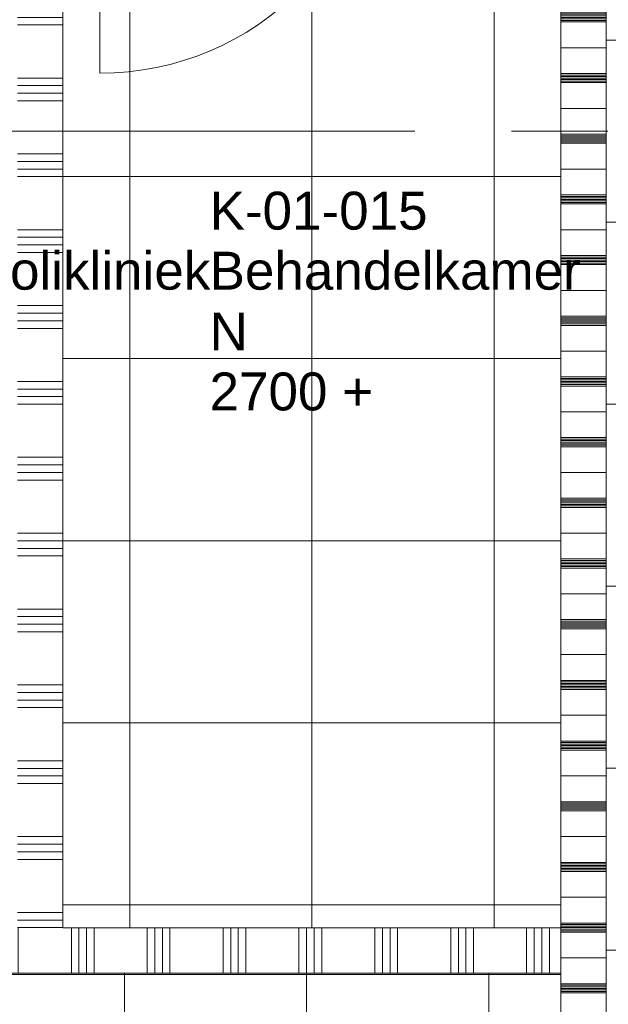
# Model space of a CAD drawing. Header units: millimetres. Extents: x 83969 to 141394, y 139608 to 176267.
# Tile 21 of 40: x 110943 to 112882, y 168722 to 171967. Entities that reach past the tile are written whole.
import ezdxf
from ezdxf.enums import TextEntityAlignment as Align

# ---------------------------------------------------------------- set-up
doc = ezdxf.new("R2010")
doc.units = ezdxf.units.MM
doc.header["$LTSCALE"] = 50
doc.linetypes.add('CENTER', pattern=[50.8, 31.75, -6.35, 6.35, -6.35])
for name, color, linetype in [('00---0--FM-RUIMTENR', 7, 'Continuous'), ('AT$1A---_BWDTEKST', 7, 'Continuous'), ('AT$1A---_PLAFONDHOOGTE', 7, 'Continuous'), ('AT$1A---_TEKST', 7, 'Continuous'), ('AT$1A---_ZONETEKST', 7, 'Continuous')]:
    doc.layers.add(name, color=color, linetype=linetype)
for name, color, linetype, lineweight in [('AA$1A---_ARCEER', 1, 'Continuous', 18), ('AL$7A---_STRAMIEN', 8, 'CENTER', 9), ('AL22----_BINNENWAND', 7, 'Continuous', 9), ('AL32----_BINNENKOZIJN', 3, 'Continuous', 9), ('AL35----_PLAFONDS', 16, 'Continuous', 9)]:
    doc.layers.add(name, color=color, linetype=linetype, lineweight=lineweight)
doc.styles.add('FM_TEKST', font='arial.ttf')

# ---------------------------------------------------------------- blocks, each defined once
blk = doc.blocks.new('32_LUMC_MOD_standaard kozijn_houten draaideur_enkel - 900x2108mm_56_17_x170mm-10041635-bwd N-01')
at = {"layer": 'AL32----_BINNENKOZIJN'}
blk.add_line((465, 79), (465, 1009), dxfattribs=at)
blk.add_arc((465, 79), 930, 90, 180, dxfattribs=at)
blk = doc.blocks.new('FM_RM4')
for tag, p, flags in [('BEDRIJFSORGAAN', (0, -1378.1), 1), ('RUIMTESOORT', (-5, -1668.1), 1), ('GEBRUIK', (-40, -1963.1), 1), ('OPPERVLAKTE', (-35, -2248.1), 9), ('VLOEROPP', (-55, -2518.1), 9), ('OMTREK', (-40, -2803.1), 9), ('HANDLE', (-50, -3118.1), 9), ('VLRHANDLE', (-55, -3383.1), 9), ('HANDLEBLOK', (-50, -3673.1), 9)]:
    blk.add_attdef(tag, p, '', height=125, dxfattribs=dict(flags=flags))
at = {"layer": 'AT$1A---_BWDTEKST', "style": 'FM_TEKST'}
blk.add_attdef('BOUWDEEL', text='', height=125, dxfattribs=at).set_placement((0, -398.1), align=Align.MIDDLE_LEFT)
at = {"layer": 'AT$1A---_PLAFONDHOOGTE', "style": 'FM_TEKST'}
blk.add_attdef('PLAFONDHOOGTE', text='', height=125, dxfattribs=at).set_placement((0, -595.8), align=Align.MIDDLE_LEFT)
at = {"layer": 'AT$1A---_TEKST', "style": 'FM_TEKST'}
blk.add_attdef('RUIMTENAAM', text='', height=125, dxfattribs=at).set_placement((0, -197.8), align=Align.MIDDLE_LEFT)
at = {"layer": 'AT$1A---_ZONETEKST', "style": 'FM_TEKST'}
blk.add_attdef('RUIMTENR', text='', height=125, dxfattribs=at).set_placement((0, 0), align=Align.MIDDLE_LEFT)

msp = doc.modelspace()

# ---------------------------------------------------------------- hatches: boundary and pattern name
at = {"layer": 'AA$1A---_ARCEER'}
h = msp.add_hatch(dxfattribs=at)
h.set_pattern_fill('FP_162', color=256, angle=270, style=0, pattern_type=2)
h.set_pattern_definition([(180, (111085, 170950), (-3e-14, -250), []), (180, (111085, 170975), (-3e-14, -250), []), (180, (111085, 171000), (-3e-14, -250), []), (180, (111085, 171025), (-3e-14, -250), [])])
h.paths.add_polyline_path([(111085, 168975), (111085, 172725), (110935, 172725), (110935, 168975)], flags=0)
h = msp.add_hatch(dxfattribs=at)
h.set_pattern_fill('LOOD', color=256, angle=270, style=0, pattern_type=2)
h.set_pattern_definition([(180, (112875, 169275), (-1e-12, -200), []), (180, (112875, 169360), (-1e-12, -200), []), (180, (112875, 169365), (-1e-12, -200), []), (180, (112875, 169370), (-1e-12, -200), []), (180, (112875, 169375), (-1e-12, -200), []), (180, (112875, 169380), (-1e-12, -200), []), (180, (112875, 169385), (-1e-12, -200), []), (180, (112875, 169390), (-1e-12, -200), [])])
h.paths.add_polyline_path([(112725, 165825), (112875, 165825), (112875, 172725), (112725, 172725), (112725, 166769)], flags=0)
h = msp.add_hatch(dxfattribs=at)
h.set_pattern_fill('FP_159', color=256, angle=-90, style=0, pattern_type=2)
h.set_pattern_definition([(270, (109687.5, 168975), (250, 2e-14), []), (270, (109662.5, 168975), (250, 2e-14), []), (270, (109637.5, 168975), (250, 2e-14), []), (270, (109612.5, 168975), (250, 2e-14), [])])
h.paths.add_polyline_path([(108301.9, 168825), (112725, 168825), (112725, 168975), (108196, 168975), (108196, 168825)], flags=0)
h.paths.add_polyline_path([(106850, 168825), (106904, 168825), (106904, 168975), (106850, 168975)], flags=0)
at = {"layer": 'AL35----_PLAFONDS'}
h = msp.add_hatch(dxfattribs=at)
h.set_pattern_fill('FP_7', color=256, style=0, pattern_type=2)
h.set_pattern_definition([(270, (111905, 170850), (-600, -4e-14), []), (180, (111905, 170850), (7e-14, 600), [])])
h.paths.add_polyline_path([(111085, 168975), (112725, 168975), (112725, 172725), (111085, 172725), (111085, 171165.9)], flags=0)
h = msp.add_hatch(dxfattribs=at)
h.set_pattern_fill('FP_11', color=256, style=0, pattern_type=2)
h.set_pattern_definition([(0, (116550, 170100), (0, -600), []), (270, (116550, 170100), (-600, -4e-14), [])])
h.paths.add_polyline_path([(112875, 167475), (116635, 167475), (116635, 168065), (117258.9, 168065), (118768.9, 169575), (120225, 169575), (120225, 172725), (119325, 172725), (119325, 172715), (119275, 172715), (119275, 172725), (117665, 172725), (117665, 172715), (117615, 172715), (117615, 172725), (112875, 172725), (112875, 171165.9)], flags=0)
h.paths.add_polyline_path([(117663, 172717), (117663, 172725), (117617, 172725), (117617, 172717)], flags=0)
h.paths.add_polyline_path([(119323, 172717), (119323, 172725), (119277, 172725), (119277, 172717)], flags=0)
h = msp.add_hatch(dxfattribs=at)
h.set_pattern_fill('FP_10', color=256, style=0, pattern_type=2)
h.set_pattern_definition([(0, (110087.5, 166420), (0, -600), []), (270, (110087.5, 166420), (-600, -4e-14), [])])
h.paths.add_polyline_path([(108301.9, 164015), (113325, 164015), (113325, 165825), (112725, 165825), (112725, 168825), (106850, 168825), (106850, 164015)], flags=0)
h.paths.add_polyline_path([(109550, 167350), (108850, 167350), (108850, 168050), (109550, 168050)], flags=0)

# ---------------------------------------------------------------- linework, layer by layer
at = {"layer": 'AL$7A---_STRAMIEN'}
msp.add_line((85257.3, 171600), (133414.5, 171600), dxfattribs=at)
at = {"layer": 'AL22----_BINNENWAND'}
for p, q in [((112725, 172875), (112725, 165825)), ((111085, 168975), (111085, 172725)), ((112875, 165975), (112875, 172725)), ((112725, 168975), (111085, 168975)), ((108196, 168825), (112725, 168825))]:
    msp.add_line(p, q, dxfattribs=at)

# ---------------------------------------------------------------- block references
at = {"layer": '00---0--FM-RUIMTENR'}
for p, values in [((109484, 171338), {'RUIMTENR': 'K-01-017', 'RUIMTENAAM': 'Spreekkamer op polikliniek', 'BOUWDEEL': 'N', 'PLAFONDHOOGTE': '2700 +'}), ((111568, 171338), {'RUIMTENR': 'K-01-015', 'RUIMTENAAM': 'Behandelkamer', 'BOUWDEEL': 'N', 'PLAFONDHOOGTE': '2700 +'})]:
    msp.add_blockref('FM_RM4', p, dxfattribs=at).add_auto_attribs(values)
at = {"layer": 'AL32----_BINNENKOZIJN', "rotation": 180}
msp.add_blockref('32_LUMC_MOD_standaard kozijn_houten draaideur_enkel - 900x2108mm_56_17_x170mm-10041635-bwd N-01', (111671, 172800), dxfattribs=at)

doc.saveas('drawing.dxf')
